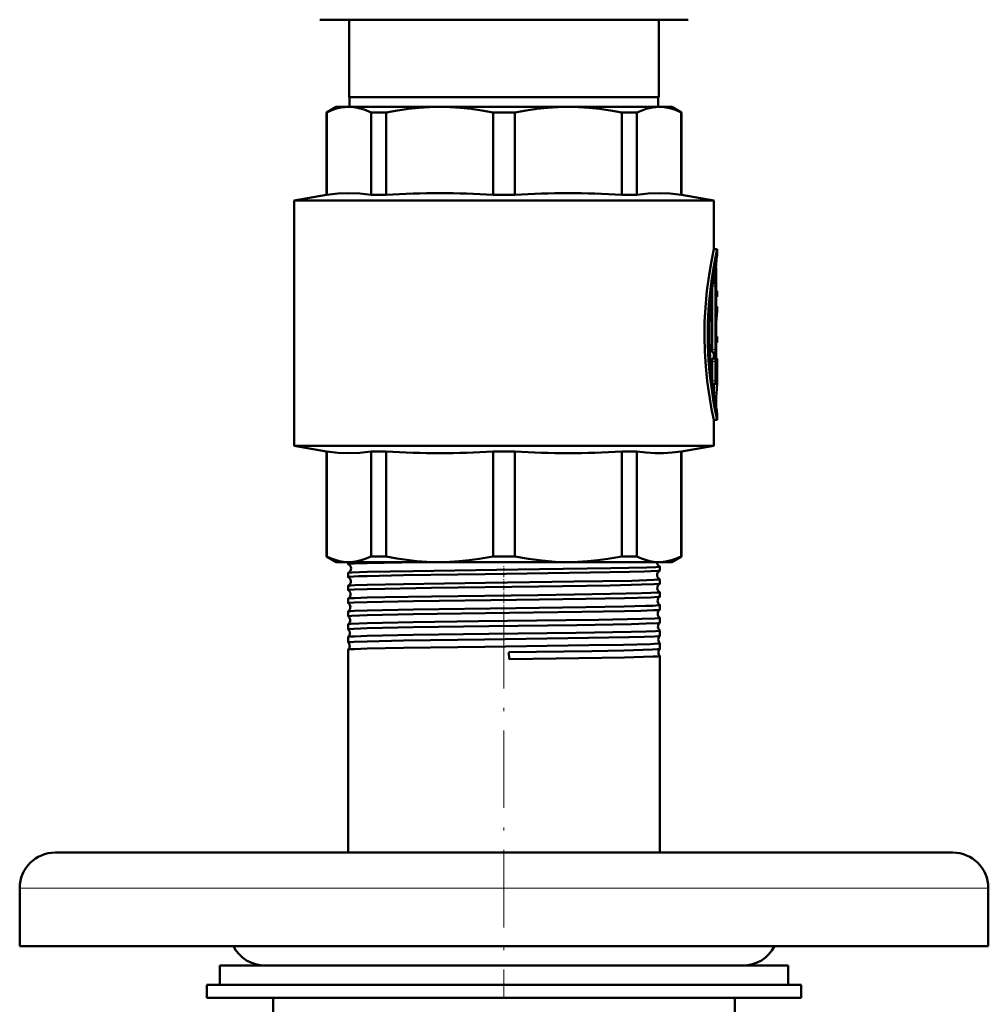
# Model space of a CAD drawing. Extents: x -1438 to 1837, y -1701 to 699.
# Tile 9 of 90: x -98 to 52, y -1127 to -974. Entities that reach past the tile are written whole.
import ezdxf

# ---------------------------------------------------------------- set-up
doc = ezdxf.new("R2010")
doc.units = 0
doc.linetypes.add('DASHDOT', pattern=[18.5, 12, -3, 0.5, -3])

msp = doc.modelspace()

# ---------------------------------------------------------------- linework, layer by layer
at = {"color": 7, "lineweight": 50}
for p, q in [((-51.71, -974.26), (-43.36, -974.26)), ((-47.21, -986.26), (-47.21, -974.26)), ((-43.36, -974.26), (5.29, -974.26)), ((0.79, -986.26), (0.79, -974.26)), ((-23.21, -986.26), (-47.21, -986.26)), ((-47.11, -986.26), (-47.11, -987.76)), ((0.79, -986.26), (-23.21, -986.26)), ((0.69, -986.26), (0.69, -987.76)), ((-49.21, -987.76), (-50.71, -988.63)), ((-49.21, -987.76), (-47.23, -987.76)), ((-47.23, -987.76), (-33.16, -987.76)), ((-33.16, -987.76), (-13.26, -987.76)), ((-13.26, -987.76), (0.81, -987.76)), ((0.81, -987.76), (2.79, -987.76)), ((2.79, -987.76), (4.29, -988.63)), ((-50.71, -988.63), (-50.66, -988.63)), ((-50.71, -1001.38), (-50.71, -988.63)), ((-50.66, -1001.38), (-50.66, -988.63)), ((-43.8, -988.63), (-41.44, -988.63)), ((-43.8, -988.63), (-43.8, -1001.38)), ((-41.44, -1001.38), (-41.44, -988.63)), ((-24.88, -988.63), (-21.54, -988.63)), ((-24.88, -988.63), (-24.88, -1001.38)), ((-21.54, -1001.38), (-21.54, -988.63)), ((-4.98, -988.63), (-2.62, -988.63)), ((-4.98, -988.63), (-4.98, -1001.38)), ((-2.62, -1001.38), (-2.62, -988.63)), ((4.29, -988.63), (4.24, -988.63)), ((4.24, -988.63), (4.24, -1001.38)), ((4.29, -1001.38), (4.29, -988.63)), ((-50.71, -1001.38), (-55.71, -1002.26)), ((-50.66, -1001.38), (-50.71, -1001.38)), ((-43.8, -1001.38), (-41.44, -1001.38)), ((-24.88, -1001.38), (-21.54, -1001.38)), ((-4.98, -1001.38), (-2.62, -1001.38)), ((4.24, -1001.38), (4.29, -1001.38)), ((4.29, -1001.38), (9.29, -1002.26)), ((-23.21, -1002.26), (-55.71, -1002.26)), ((-55.71, -1040.26), (-55.71, -1002.26)), ((-23.21, -1002.26), (9.29, -1002.26)), ((9.29, -1009.81), (9.29, -1002.26)), ((9.29, -1009.81), (9.79, -1009.81)), ((9.79, -1010.71), (9.79, -1009.81)), ((9.29, -1015.06), (9.29, -1013.7)), ((9.63, -1012.66), (9.63, -1016.26)), ((9.58, -1015.06), (9.11, -1015.06)), ((9.52, -1015.51), (9.52, -1025.35)), ((9.63, -1020.18), (9.63, -1015.51)), ((9.02, -1015.79), (9.02, -1025.35)), ((9.63, -1016.26), (9.72, -1016.26)), ((9.63, -1017.16), (9.72, -1017.16)), ((9.72, -1016.26), (9.79, -1016.26)), ((9.79, -1017.16), (9.72, -1017.16)), ((9.79, -1017.16), (9.79, -1016.26)), ((9.79, -1018.67), (9.63, -1018.67)), ((9.79, -1019.55), (9.79, -1018.67)), ((9.63, -1023.34), (9.63, -1021.97)), ((9.63, -1021.97), (9.63, -1023.34)), ((9.63, -1023.34), (9.79, -1023.34)), ((9.63, -1024.24), (9.63, -1026.76)), ((9.79, -1024.24), (9.63, -1024.24)), ((9.63, -1025.35), (9.63, -1024.24)), ((9.79, -1024.24), (9.79, -1023.34)), ((9.58, -1025.8), (9.07, -1025.8)), ((9.29, -1026.76), (9.29, -1025.8)), ((9.02, -1027.21), (9.02, -1030.21)), ((9.07, -1026.76), (9.58, -1026.76)), ((9.52, -1027.21), (9.52, -1030.21)), ((9.58, -1026.76), (9.79, -1026.76)), ((9.79, -1027.66), (9.65, -1027.66)), ((9.78, -1027.66), (9.78, -1029.1)), ((9.79, -1027.66), (9.79, -1026.76)), ((9.63, -1030.21), (9.63, -1027.9)), ((9.74, -1028.25), (9.63, -1028.25)), ((9.79, -1030.38), (9.79, -1029.33)), ((9.02, -1030.23), (9.02, -1030.21)), ((9.58, -1030.66), (9.07, -1030.66)), ((9.29, -1032.32), (9.29, -1030.66)), ((9.79, -1036.21), (9.79, -1035.31)), ((9.29, -1036.21), (9.79, -1036.21)), ((9.29, -1040.26), (9.29, -1036.21)), ((-55.71, -1040.26), (-23.21, -1040.26)), ((-50.71, -1041.14), (-55.71, -1040.26)), ((-50.71, -1041.14), (-50.66, -1041.14)), ((-50.71, -1057.39), (-50.71, -1041.14)), ((-50.66, -1057.39), (-50.66, -1041.14)), ((-43.8, -1041.14), (-41.44, -1041.14)), ((-43.8, -1041.14), (-43.8, -1057.39)), ((-41.44, -1057.39), (-41.44, -1041.14)), ((-24.88, -1041.14), (-23.21, -1041.14)), ((-24.88, -1041.14), (-24.88, -1057.39)), ((-23.21, -1040.26), (9.29, -1040.26)), ((-23.21, -1041.14), (-21.54, -1041.14)), ((-21.54, -1057.39), (-21.54, -1041.14)), ((-4.98, -1041.14), (-2.62, -1041.14)), ((-4.98, -1041.14), (-4.98, -1057.39)), ((-2.62, -1057.39), (-2.62, -1041.14)), ((4.24, -1041.14), (4.29, -1041.14)), ((4.24, -1041.14), (4.24, -1057.39)), ((4.29, -1041.14), (9.29, -1040.26)), ((4.29, -1057.39), (4.29, -1041.14)), ((-50.71, -1057.39), (-50.66, -1057.39)), ((-49.21, -1058.26), (-50.71, -1057.39)), ((-49.21, -1058.26), (-47.23, -1058.26)), ((-47.36, -1058.58), (-47.36, -1058.26)), ((-47.23, -1058.26), (-33.16, -1058.26)), ((-44.4, -1058.42), (-36.44, -1058.26)), ((-43.8, -1057.39), (-41.44, -1057.39)), ((-33.16, -1058.26), (-23.21, -1058.26)), ((-24.88, -1057.39), (-23.21, -1057.39)), ((-23.21, -1057.39), (-21.54, -1057.39)), ((-23.21, -1058.26), (-13.26, -1058.26)), ((-13.26, -1058.26), (0.81, -1058.26)), ((-4.98, -1057.39), (-2.62, -1057.39)), ((0.46, -1058.26), (0.46, -1058.28)), ((0.81, -1058.26), (2.79, -1058.26)), ((2.79, -1058.26), (4.29, -1057.39)), ((4.24, -1057.39), (4.29, -1057.39)), ((0.94, -1059.59), (0.94, -1058.97)), ((-47.36, -1060.59), (-47.36, -1059.96)), ((0.94, -1061.6), (0.94, -1060.96)), ((-47.36, -1062.61), (-47.36, -1061.95)), ((-47.36, -1064.63), (-47.36, -1063.93)), ((0.94, -1063.62), (0.94, -1062.94)), ((-47.36, -1066.65), (-47.36, -1065.91)), ((0.94, -1065.64), (0.94, -1064.92)), ((-47.35, -1066.66), (-47.36, -1066.65)), ((0.94, -1066.9), (0.94, -1066.89)), ((0.94, -1067.67), (0.94, -1066.9)), ((-47.36, -1067.89), (-47.35, -1067.88)), ((-47.36, -1068.68), (-47.36, -1067.89)), ((-47.36, -1068.69), (-47.36, -1068.68)), ((0.94, -1067.67), (0.94, -1067.67)), ((0.94, -1068.87), (0.94, -1068.87)), ((0.94, -1069.69), (0.94, -1068.87)), ((-47.36, -1069.86), (-47.36, -1069.86)), ((-47.36, -1070.71), (-47.36, -1069.86)), ((0.94, -1069.7), (0.94, -1069.69)), ((-47.36, -1070.71), (-47.36, -1070.71)), ((-47.36, -1071.83), (-47.36, -1071.83)), ((-47.36, -1103.26), (-47.36, -1071.83)), ((0.94, -1070.85), (0.94, -1070.84)), ((0.94, -1071.73), (0.94, -1070.85)), ((0.94, -1071.73), (0.94, -1071.73)), ((-22.44, -1072.22), (-22.43, -1073.3)), ((0.94, -1072.82), (0.94, -1072.81)), ((0.94, -1103.26), (0.94, -1072.82)), ((-84.2, -1103.26), (-92.71, -1103.26)), ((46.29, -1103.26), (-84.2, -1103.26)), ((-98.21, -1117.76), (-98.21, -1108.76)), ((51.79, -1117.76), (51.79, -1108.76)), ((-89.03, -1117.76), (-98.21, -1117.76)), ((51.79, -1117.76), (-89.03, -1117.76)), ((-67.21, -1120.76), (15.4, -1120.76)), ((-67.21, -1120.76), (-67.21, -1123.76)), ((-55.68, -1120.76), (-60.21, -1120.76)), ((13.79, -1120.76), (-55.68, -1120.76)), ((15.4, -1120.76), (20.79, -1120.76)), ((20.79, -1120.76), (20.79, -1123.76)), ((-69.21, -1123.76), (-23.21, -1123.76)), ((-69.21, -1123.76), (-69.21, -1125.76)), ((-67.21, -1123.76), (15.4, -1123.76)), ((-23.21, -1123.76), (22.79, -1123.76)), ((15.4, -1123.76), (20.79, -1123.76)), ((22.79, -1123.76), (22.79, -1125.76)), ((-69.21, -1125.76), (-23.21, -1125.76)), ((-58.96, -1129.76), (-58.96, -1125.76)), ((-23.21, -1125.76), (22.79, -1125.76)), ((12.54, -1125.76), (12.54, -1129.76))]:
    msp.add_line(p, q, dxfattribs=at)
at = {"color": 7, "lineweight": 18}
for p, q in [((9.58, -1011.9), (9.66, -1011.9)), ((9.45, -1012.66), (9.63, -1012.66)), ((9.05, -1015.51), (9.52, -1015.51)), ((9.02, -1025.35), (9.52, -1025.35)), ((9.02, -1027.21), (9.52, -1027.21)), ((9.63, -1029.08), (9.72, -1029.08)), ((9.02, -1030.21), (9.52, -1030.21)), ((9.29, -1031.98), (9.69, -1031.98)), ((9.61, -1034.33), (9.67, -1034.33)), ((-89.03, -1108.76), (-98.21, -1108.76)), ((51.79, -1108.76), (-89.03, -1108.76))]:
    msp.add_line(p, q, dxfattribs=at)
at = {"color": 7, "linetype": 'DASHDOT', "lineweight": 18, "ltscale": 0.006202}
msp.add_line((9.43, -1012.66), (9.68, -1012.66), dxfattribs=at)
at = {"color": 7, "linetype": 'DASHDOT', "lineweight": 18, "ltscale": 0.017453}
msp.add_line((9.69, -1015.51), (8.99, -1015.51), dxfattribs=at)
at = {"color": 7, "linetype": 'DASHDOT', "lineweight": 18, "ltscale": 0.002795}
msp.add_line((9.73, -1016.71), (9.62, -1016.71), dxfattribs=at)
at = {"color": 7, "linetype": 'DASHDOT', "lineweight": 18, "ltscale": 0.018414}
msp.add_line((9.69, -1025.35), (8.96, -1025.35), dxfattribs=at)
at = {"color": 7, "linetype": 'DASHDOT', "lineweight": 18, "ltscale": 0.016796}
msp.add_line((9.63, -1027.21), (8.96, -1027.21), dxfattribs=at)
at = {"color": 7, "linetype": 'DASHDOT', "lineweight": 18, "ltscale": 0.003732}
msp.add_line((9.76, -1028.7), (9.61, -1028.7), dxfattribs=at)
at = {"color": 7, "linetype": 'DASHDOT', "lineweight": 18, "ltscale": 0.000796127}
msp.add_line((9.62, -1027.9), (9.65, -1027.9), dxfattribs=at)
at = {"color": 7, "linetype": 'DASHDOT', "lineweight": 18, "ltscale": 0.018399}
msp.add_line((9.69, -1030.21), (8.96, -1030.21), dxfattribs=at)
at = {"color": 7, "linetype": 'DASHDOT', "lineweight": 18, "ltscale": 0.011948}
msp.add_line((9.25, -1033.21), (9.73, -1033.21), dxfattribs=at)
at = {"color": 7, "linetype": 'DASHDOT', "lineweight": 18, "ltscale": 0.044208}
msp.add_line((-23.21, -1060.58), (-23.21, -1058.81), dxfattribs=at)
at = {"color": 7, "linetype": 'DASHDOT', "lineweight": 18, "ltscale": 0.045132}
msp.add_line((-23.21, -1062.6), (-23.21, -1060.8), dxfattribs=at)
at = {"color": 7, "linetype": 'DASHDOT', "lineweight": 18, "ltscale": 0.046198}
msp.add_line((-23.21, -1064.62), (-23.21, -1062.78), dxfattribs=at)
at = {"color": 7, "linetype": 'DASHDOT', "lineweight": 18, "ltscale": 0.047418}
msp.add_line((-23.21, -1066.65), (-23.21, -1064.75), dxfattribs=at)
at = {"color": 7, "linetype": 'DASHDOT', "lineweight": 18}
msp.add_line((-23.21, -1065.85), (-23.21, -1125.75), dxfattribs=at)
at = {"color": 7, "linetype": 'DASHDOT', "lineweight": 18, "ltscale": 0.048804}
msp.add_line((-23.21, -1068.68), (-23.21, -1066.73), dxfattribs=at)
at = {"color": 7, "linetype": 'DASHDOT', "lineweight": 18, "ltscale": 0.050375}
msp.add_line((-23.21, -1070.72), (-23.21, -1068.7), dxfattribs=at)
at = {"color": 7, "lineweight": 50}
for points in [[(-47.23, -987.76), (-47.85, -987.79), (-48.49, -987.88), (-49.13, -988.03), (-49.77, -988.24), (-50.66, -988.63)], [(-43.8, -988.63), (-44.87, -988.18), (-45.9, -987.89), (-46.57, -987.79), (-47.23, -987.76)], [(-33.16, -987.76), (-34.76, -987.79), (-36.38, -987.89), (-38.02, -988.06), (-39.7, -988.31), (-41.44, -988.63)], [(-24.88, -988.63), (-26.62, -988.31), (-28.3, -988.06), (-29.94, -987.89), (-31.56, -987.79), (-33.16, -987.76)], [(-13.26, -987.76), (-14.86, -987.79), (-16.48, -987.89), (-18.12, -988.06), (-19.8, -988.31), (-21.54, -988.63)], [(-4.98, -988.63), (-6.72, -988.31), (-8.4, -988.06), (-10.04, -987.89), (-11.66, -987.79), (-13.26, -987.76)], [(0.81, -987.76), (-0.19, -987.84), (-1.2, -988.06), (-2.25, -988.46), (-2.62, -988.63)], [(0.81, -987.76), (1.64, -987.81), (2.48, -987.97), (3.35, -988.24), (4.24, -988.63)], [(-43.8, -1001.38), (-45.52, -1001.18), (-47.23, -1001.11), (-48.94, -1001.18), (-50.66, -1001.38)], [(4.24, -1001.38), (2.52, -1001.18), (0.81, -1001.11), (-0.9, -1001.18), (-2.62, -1001.38)], [(9.29, -1009.81), (8.91, -1011.65), (8.54, -1013.79), (8.21, -1016.25), (7.97, -1018.82), (7.85, -1021.08), (7.82, -1023.37), (7.88, -1025.65), (8.03, -1027.98), (8.26, -1030.24), (8.5, -1031.93), (8.95, -1034.56), (9.29, -1036.21)], [(9.79, -1009.81), (9.58, -1010.83), (9.22, -1012.74), (8.97, -1014.33), (8.75, -1016.07), (8.53, -1018.32), (8.37, -1021.15), (8.34, -1022.88), (8.36, -1024.61), (8.48, -1027.02), (8.68, -1029.35), (8.91, -1031.2), (9.31, -1033.79), (9.79, -1036.21)], [(9.79, -1035.31), (9.6, -1034.28), (9.3, -1032.37), (9.1, -1030.93), (8.9, -1029.11), (8.72, -1026.78), (8.61, -1023.72), (8.61, -1021.91), (8.67, -1020.12), (8.82, -1017.8), (9.01, -1015.82), (9.36, -1013.23), (9.79, -1010.71)], [(9.58, -1015.06), (9.57, -1015.06), (9.57, -1015.06), (9.57, -1015.07), (9.56, -1015.08), (9.55, -1015.12), (9.52, -1015.51)], [(9.63, -1015.51), (9.61, -1015.21), (9.6, -1015.11), (9.59, -1015.07), (9.58, -1015.07), (9.58, -1015.06), (9.58, -1015.06)], [(9.72, -1016.26), (9.72, -1016.26), (9.72, -1016.26), (9.71, -1016.27), (9.7, -1016.32), (9.69, -1016.6), (9.7, -1017.11), (9.71, -1017.15), (9.72, -1017.16), (9.72, -1017.16), (9.72, -1017.16)], [(9.08, -1025.8), (9.07, -1025.8), (9.07, -1025.8), (9.07, -1025.8), (9.06, -1025.78), (9.05, -1025.75), (9.02, -1025.35)], [(9.52, -1025.35), (9.54, -1025.65), (9.55, -1025.75), (9.56, -1025.79), (9.57, -1025.79), (9.57, -1025.8), (9.58, -1025.8)], [(9.58, -1025.8), (9.58, -1025.8), (9.58, -1025.8), (9.59, -1025.79), (9.59, -1025.78), (9.6, -1025.74), (9.63, -1025.35)], [(9.07, -1026.76), (9.07, -1026.76), (9.07, -1026.76), (9.06, -1026.77), (9.06, -1026.78), (9.05, -1026.82), (9.02, -1027.21)], [(9.58, -1026.76), (9.57, -1026.76), (9.57, -1026.76), (9.57, -1026.77), (9.56, -1026.78), (9.55, -1026.82), (9.52, -1027.21)], [(9.63, -1027.9), (9.64, -1027.68), (9.64, -1027.67), (9.65, -1027.66), (9.65, -1027.66), (9.65, -1027.66)], [(9.74, -1028.25), (9.73, -1028.25), (9.73, -1028.25), (9.73, -1028.26), (9.72, -1028.33), (9.71, -1028.73), (9.72, -1029.08)], [(9.75, -1028.31), (9.74, -1028.25), (9.74, -1028.25), (9.74, -1028.25), (9.74, -1028.25)], [(9.52, -1030.21), (9.54, -1030.51), (9.55, -1030.61), (9.56, -1030.65), (9.57, -1030.65), (9.57, -1030.66), (9.58, -1030.66)], [(9.58, -1030.66), (9.58, -1030.66), (9.58, -1030.66), (9.59, -1030.65), (9.59, -1030.64), (9.6, -1030.6), (9.63, -1030.21)], [(9.69, -1031.98), (9.63, -1032.74), (9.63, -1033.64), (9.67, -1034.33)], [(-43.8, -1041.14), (-45.52, -1041.34), (-47.23, -1041.41), (-48.94, -1041.34), (-50.66, -1041.14)], [(4.24, -1041.14), (2.82, -1041.31), (1.47, -1041.4), (0.15, -1041.4), (-1.2, -1041.31), (-2.62, -1041.14)], [(-50.66, -1057.39), (-49.98, -1057.7), (-49.34, -1057.93), (-48.7, -1058.1), (-48.06, -1058.21), (-47.23, -1058.26)], [(-47.23, -1058.26), (-46.6, -1058.23), (-45.97, -1058.14), (-45.33, -1057.99), (-44.69, -1057.78), (-43.8, -1057.39)], [(-41.44, -1057.39), (-39.8, -1057.7), (-38.25, -1057.93), (-36.7, -1058.1), (-35.17, -1058.21), (-33.16, -1058.26)], [(-33.16, -1058.26), (-31.65, -1058.23), (-30.13, -1058.14), (-28.58, -1057.99), (-27.04, -1057.78), (-24.88, -1057.39)], [(-13.26, -1058.26), (-15.31, -1058.21), (-17.36, -1058.04), (-19.4, -1057.78), (-21.54, -1057.39)], [(-13.26, -1058.26), (-11.75, -1058.23), (-10.23, -1058.14), (-8.68, -1057.99), (-7.14, -1057.78), (-4.98, -1057.39)], [(-2.62, -1057.39), (-1.94, -1057.7), (-1.3, -1057.93), (-0.65, -1058.1), (-0.02, -1058.21), (0.81, -1058.26)], [(0.81, -1058.26), (1.44, -1058.23), (2.07, -1058.14), (2.71, -1057.99), (3.35, -1057.78), (4.24, -1057.39)], [(-47.36, -1058.58), (-47.36, -1058.58), (-47.35, -1058.57), (-47.35, -1058.57), (-47.32, -1058.56), (-47.02, -1058.52), (-45.73, -1058.46), (-44.4, -1058.42)], [(-47.35, -1059.95), (-47.26, -1059.93), (-46.79, -1059.89), (-44.4, -1059.8)], [(-44.4, -1059.8), (-37.26, -1059.66), (-24.35, -1059.48), (-17.71, -1059.39), (-6.68, -1059.23), (-1.09, -1059.1), (0.3, -1059.04), (0.71, -1059.01), (0.91, -1058.98), (0.93, -1058.98), (0.94, -1058.97), (0.94, -1058.97), (0.94, -1058.97)], [(-44.4, -1060.43), (-38.76, -1060.31), (-26.1, -1060.13), (-9.84, -1059.9), (-3.79, -1059.79), (-1.51, -1059.73), (0.59, -1059.64), (0.87, -1059.61), (0.93, -1059.59)], [(-47.36, -1060.59), (-47.36, -1060.59), (-47.36, -1060.59), (-47.35, -1060.59), (-47.34, -1060.58), (-47.17, -1060.55), (-45.72, -1060.47), (-44.4, -1060.43)], [(-44.4, -1061.79), (-38.76, -1061.67), (-26.09, -1061.49), (-12.38, -1061.3), (-3.43, -1061.15), (0.03, -1061.04), (0.82, -1060.99), (0.93, -1060.97), (0.94, -1060.96), (0.94, -1060.96), (0.94, -1060.96), (0.94, -1060.96)], [(-47.36, -1062.61), (-47.36, -1062.61), (-47.36, -1062.61), (-47.35, -1062.61), (-47.35, -1062.6), (-47.32, -1062.59), (-47.01, -1062.56), (-46.41, -1062.52), (-44.4, -1062.45)], [(-47.35, -1061.94), (-47.28, -1061.92), (-46.93, -1061.89), (-46.32, -1061.85), (-44.4, -1061.79)], [(-44.4, -1062.45), (-41.64, -1062.39), (-34.48, -1062.26), (-17.84, -1062.03), (-6.76, -1061.87), (-1.92, -1061.76), (0.02, -1061.69), (0.71, -1061.65), (0.88, -1061.62), (0.93, -1061.61)], [(-47.35, -1063.92), (-47.34, -1063.92), (-47.29, -1063.9), (-46.94, -1063.87), (-46.34, -1063.84), (-44.4, -1063.77)], [(-44.4, -1063.77), (-41.63, -1063.71), (-34.44, -1063.59), (-17.97, -1063.37), (-6.74, -1063.2), (-1.92, -1063.09), (-0.49, -1063.05), (0.52, -1063), (0.81, -1062.97), (0.93, -1062.95), (0.94, -1062.94), (0.94, -1062.94), (0.94, -1062.94), (0.94, -1062.94)], [(-44.4, -1064.47), (-37.22, -1064.33), (-21.28, -1064.1), (-10.52, -1063.95), (-4.57, -1063.84), (-0.46, -1063.73), (0.63, -1063.67), (0.88, -1063.64), (0.92, -1063.63), (0.93, -1063.63)], [(-47.36, -1064.63), (-47.36, -1064.63), (-47.36, -1064.63), (-47.35, -1064.63), (-47.35, -1064.62), (-47.32, -1064.61), (-47.01, -1064.58), (-46.4, -1064.54), (-44.4, -1064.47)], [(-47.35, -1065.9), (-47.34, -1065.9), (-47.29, -1065.89), (-46.95, -1065.85), (-46.34, -1065.82), (-44.4, -1065.75)], [(-44.4, -1065.75), (-37.22, -1065.61), (-21.37, -1065.39), (-10.54, -1065.24), (-4.58, -1065.14), (-1.32, -1065.06), (-0.16, -1065.02), (0.82, -1064.95), (0.93, -1064.93), (0.94, -1064.93), (0.94, -1064.92), (0.94, -1064.92), (0.94, -1064.92)], [(-44.4, -1066.49), (-37.25, -1066.35), (-22.36, -1066.14), (-11.15, -1065.98), (-4.57, -1065.86), (-2.02, -1065.8), (-0.07, -1065.74), (0.54, -1065.7), (0.87, -1065.67), (0.92, -1065.65), (0.94, -1065.65)], [(-47.36, -1066.65), (-47.36, -1066.65), (-47.36, -1066.65), (-47.35, -1066.65), (-47.34, -1066.64), (-47.29, -1066.63), (-46.76, -1066.58), (-44.4, -1066.49)], [(-44.4, -1067.73), (-37.25, -1067.59), (-27.14, -1067.44), (-13.62, -1067.26), (-8.59, -1067.19), (-1.87, -1067.05), (0.17, -1066.98), (0.73, -1066.94), (0.92, -1066.91), (0.93, -1066.91), (0.94, -1066.9), (0.94, -1066.9), (0.94, -1066.9)], [(-47.36, -1068.68), (-47.36, -1068.68), (-47.36, -1068.67), (-47.35, -1068.67), (-47.26, -1068.65), (-46.48, -1068.59), (-44.4, -1068.52)], [(-47.35, -1067.88), (-47.34, -1067.87), (-47.28, -1067.86), (-46.89, -1067.82), (-44.4, -1067.73)], [(-44.4, -1068.52), (-37.25, -1068.37), (-25.56, -1068.2), (-11.91, -1068.02), (-3.48, -1067.86), (-1.19, -1067.8), (0.65, -1067.72), (0.89, -1067.69), (0.93, -1067.68), (0.94, -1067.67)], [(-44.4, -1069.7), (-37.26, -1069.56), (-25.57, -1069.4), (-12.01, -1069.22), (-3.51, -1069.07), (-1.2, -1069.01), (0.26, -1068.95), (0.69, -1068.92), (0.91, -1068.89), (0.93, -1068.88), (0.94, -1068.88), (0.94, -1068.88), (0.94, -1068.87)], [(-47.36, -1069.86), (-47.34, -1069.85), (-47.3, -1069.84), (-46.97, -1069.8), (-46.36, -1069.77), (-44.4, -1069.7)], [(-47.36, -1070.71), (-47.36, -1070.71), (-47.36, -1070.71), (-47.35, -1070.7), (-47.35, -1070.7), (-47.32, -1070.69), (-47.01, -1070.65), (-46.41, -1070.62), (-44.4, -1070.55)], [(-44.4, -1070.55), (-38.77, -1070.43), (-26.21, -1070.24), (-10.12, -1070.02), (-3.87, -1069.9), (-1.52, -1069.84), (0.11, -1069.78), (0.61, -1069.75), (0.89, -1069.72), (0.93, -1069.7), (0.94, -1069.7)], [(-47.36, -1071.83), (-47.35, -1071.82), (-47.3, -1071.81), (-46.97, -1071.78), (-46.37, -1071.74), (-44.4, -1071.67)], [(-44.4, -1071.67), (-38.77, -1071.56), (-26.19, -1071.38), (-10.07, -1071.16), (-4.68, -1071.06), (-0.53, -1070.96), (0.59, -1070.9), (0.9, -1070.86), (0.93, -1070.86), (0.94, -1070.85), (0.94, -1070.85), (0.94, -1070.85), (0.94, -1070.85)], [(-22.44, -1072.22), (-9.63, -1072.04), (-4.65, -1071.95), (-0.21, -1071.83), (0.58, -1071.78), (0.89, -1071.75), (0.93, -1071.74), (0.94, -1071.73)], [(-22.43, -1073.3), (-15.12, -1073.2), (-4.54, -1073.03), (-0.18, -1072.91), (0.6, -1072.87), (0.9, -1072.83), (0.93, -1072.83), (0.94, -1072.82), (0.94, -1072.82), (0.94, -1072.82), (0.94, -1072.82)]]:
    msp.add_lwpolyline(points, dxfattribs=at)
for centre, radius, start, end in [((-33.16, -1130.7), 129.58, 86.3381, 93.6619), ((-13.26, -1130.7), 129.58, 86.3381, 93.6619), ((43.52, -1015.12), 34.02, 172.5506, 174.5671), ((18.15, -1012.62), 8.53, 175.1548, 180.2701), ((43.43, -1023.1), 33.93, 172.494, 175.0745), ((42.93, -1023.03), 33.32, 174.0048, 178.1693), ((-2.64, -1030.38), 12.43, 0.0026, 6.0181), ((-2.62, -1029.33), 12.41, 359.9984, 4.6874), ((9.07, -1030.65), 0.00658, 216.7699, 283.0474), ((-2.66, -1030.38), 12.45, 352.604, 359.9912), ((43.62, -1030.81), 34.13, 185.9218, 187.582), ((-33.16, -911.82), 129.58, 266.3381, 273.6619), ((-13.26, -911.82), 129.58, 266.3381, 273.6619), ((1.2, -1058.27), 0.739, 180.5066, 248.2121), ((-47.34, -1058.57), 0.0166, 203.1489, 260.387), ((-47.64, -1059.27), 0.74, 3.8827, 66.8643), ((-47.64, -1059.27), 0.741, 293.1406, 4.1877), ((1.24, -1060.27), 0.741, 114.5146, 180.8284), ((0.92, -1058.98), 0.0184, 25.6777, 82.21), ((0.93, -1059.58), 0.0149, 281.4314, 339.0803), ((-47.34, -1059.97), 0.0162, 99.6197, 156.8433), ((-47.35, -1060.59), 0.0134, 198.8558, 256.4549), ((-47.67, -1061.27), 0.741, 3.9049, 64.1093), ((-47.67, -1061.27), 0.742, 295.9165, 4.1393), ((1.24, -1060.27), 0.741, 180.5484, 245.5102), ((0.93, -1060.96), 0.0145, 21.1568, 78.5555), ((-47.35, -1061.95), 0.013, 103.519, 160.983), ((-47.35, -1062.61), 0.0113, 195.3995, 252.6405), ((-47.71, -1063.27), 0.742, 3.9438, 61.2032), ((1.27, -1062.27), 0.742, 117.3493, 180.7914), ((1.27, -1062.27), 0.741, 180.576, 242.6896), ((0.93, -1061.6), 0.0122, 285.4712, 343.0304), ((-47.35, -1063.93), 0.0108, 107.599, 164.5356), ((-47.71, -1063.27), 0.742, 298.7942, 4.1255), ((1.31, -1064.27), 0.743, 120.2925, 180.7627), ((1.31, -1064.27), 0.742, 180.5989, 239.7358), ((0.93, -1062.94), 0.0118, 17.0668, 74.5457), ((0.93, -1063.62), 0.0103, 289.8271, 346.2754), ((-47.35, -1064.63), 0.00959, 192.1786, 248.1038), ((-47.35, -1065.91), 0.00929, 111.6751, 167.4903), ((-47.74, -1065.27), 0.742, 3.9585, 58.2026), ((-47.75, -1065.27), 0.743, 301.8024, 4.1049), ((1.34, -1066.27), 0.743, 123.3597, 180.7506), ((0.93, -1064.92), 0.00996, 13.8118, 70.3422), ((0.93, -1065.64), 0.009, 294.0431, 348.9676), ((-47.78, -1067.27), 0.743, 3.9754, 55.0743), ((-47.78, -1067.27), 0.744, 304.9275, 4.0892), ((1.34, -1066.27), 0.743, 180.6238, 236.6684), ((-47.82, -1069.27), 0.743, 3.993, 51.7981), ((1.38, -1068.27), 0.744, 126.559, 180.7325), ((1.38, -1068.27), 0.743, 180.6352, 233.4657), ((-47.82, -1069.27), 0.744, 308.2055, 4.0781), ((1.42, -1070.27), 0.744, 129.9057, 180.7261), ((1.42, -1070.27), 0.744, 180.6495, 230.1087), ((-47.85, -1071.27), 0.744, 3.9949, 48.3484), ((-47.85, -1071.27), 0.744, 311.6491, 4.0585), ((1.45, -1072.27), 0.744, 133.4579, 180.715), ((1.45, -1072.27), 0.744, 180.6586, 226.5606), ((-92.71, -1108.76), 5.5, 90, 180), ((46.29, -1108.76), 5.5, 360, 90), ((-60.21, -1115.26), 5.5, 207.0357, 270), ((13.79, -1115.26), 5.5, 270, 332.9643)]:
    msp.add_arc(centre, radius, start, end, dxfattribs=at)

doc.saveas('drawing.dxf')
